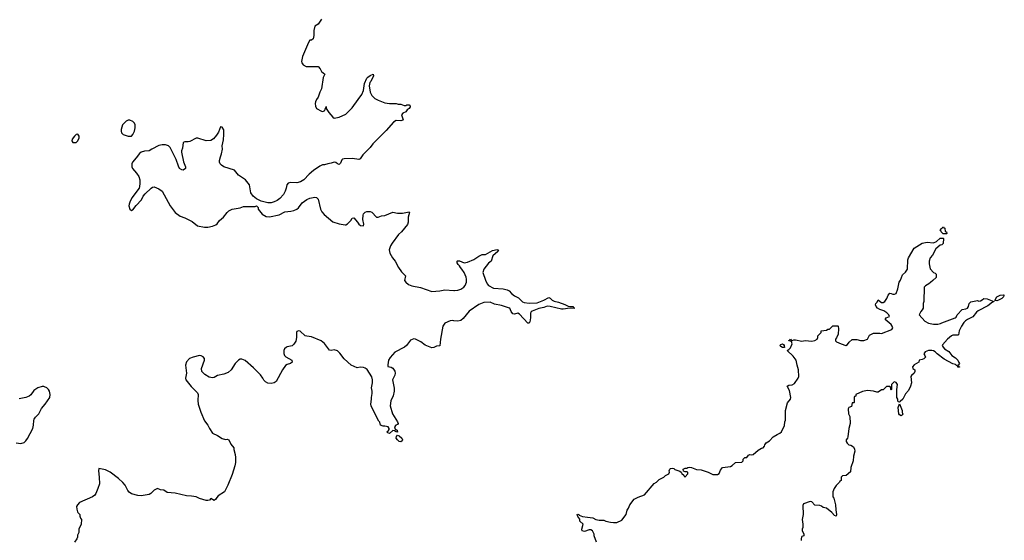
# Model space of a CAD drawing. Header units: inches. Extents: x 2293880 to 2522759, y 823965 to 1006879.
# Tile 229 of 256: x 2424655 to 2436782, y 894573 to 900983. Entities that reach past the tile are written whole.
import ezdxf

# ---------------------------------------------------------------- set-up
doc = ezdxf.new("R2010")
doc.units = ezdxf.units.IN
doc.header["$MEASUREMENT"] = 0
for name, color, linetype in [('C4829', 7, 'Continuous'), ('C4839', 7, 'Continuous'), ('C4920', 7, 'Continuous')]:
    doc.layers.add(name, color=color, linetype=linetype)

msp = doc.modelspace()

# ---------------------------------------------------------------- linework, layer by layer
at = {"layer": 'C4829', "color": 5, "elevation": 120}
for points in [[(2429052, 900000), (2429070, 899991), (2429150, 899961), (2429210, 899951), (2429291, 899951), (2429316, 899944), (2429350, 899942), (2429390, 899926), (2429410, 899926), (2429425, 899935), (2429450, 899936), (2429458, 899930), (2429465, 899910), (2429451, 899889), (2429428, 899872), (2429411, 899849), (2429372, 899830), (2429358, 899810), (2429376, 899750), (2429374, 899746), (2429350, 899737), (2429290, 899743), (2429260, 899720), (2429170, 899617), (2429005, 899455), (2428970, 899409), (2428883, 899317), (2428850, 899269), (2428830, 899261), (2428752, 899272), (2428650, 899270), (2428630, 899265), (2428623, 899257), (2428605, 899215), (2428590, 899199), (2428570, 899207), (2428550, 899223), (2428530, 899229), (2428490, 899216), (2428451, 899209), (2428410, 899194), (2428386, 899194), (2428350, 899181), (2428275, 899125), (2428221, 899079), (2428156, 899010), (2428115, 898985), (2428067, 898973), (2427990, 898979), (2427962, 898970), (2427945, 898950), (2427938, 898910), (2427925, 898870), (2427902, 898830), (2427858, 898782), (2427825, 898755), (2427790, 898739), (2427750, 898729), (2427709, 898729), (2427628, 898748), (2427570, 898778), (2427529, 898809), (2427502, 898850), (2427484, 898950), (2427434, 899010), (2427349, 899070), (2427302, 899130), (2427170, 899173), (2427142, 899190), (2427124, 899210), (2427117, 899230), (2427117, 899250), (2427127, 899293), (2427141, 899330), (2427153, 899390), (2427149, 899430), (2427163, 899503), (2427169, 899570), (2427168, 899628), (2427150, 899658), (2427130, 899662), (2427102, 899598), (2427079, 899561), (2427043, 899517), (2427010, 899497), (2426950, 899490), (2426850, 899525), (2426830, 899522), (2426750, 899483), (2426730, 899478), (2426690, 899480), (2426669, 899471), (2426658, 899402), (2426646, 899370), (2426646, 899350), (2426671, 899231), (2426698, 899170), (2426698, 899150), (2426670, 899129), (2426650, 899133), (2426624, 899150), (2426610, 899178), (2426583, 899263), (2426509, 899410), (2426486, 899430), (2426450, 899441), (2426410, 899442), (2426370, 899434), (2426282, 899390), (2426250, 899367), (2426190, 899363), (2426150, 899351), (2426130, 899334), (2426090, 899281), (2426043, 899230), (2426035, 899210), (2426037, 899170), (2426046, 899150), (2426095, 899095), (2426122, 899050), (2426133, 899010), (2426135, 898965), (2426132, 898930), (2426125, 898910), (2426035, 898790), (2426010, 898737), (2426001, 898710), (2426000, 898690), (2426010, 898651), (2426030, 898634), (2426050, 898642), (2426090, 898694), (2426155, 898765), (2426176, 898810), (2426201, 898839), (2426272, 898908), (2426290, 898919), (2426310, 898923), (2426370, 898902), (2426408, 898870), (2426506, 898690), (2426570, 898609), (2426630, 898565), (2426690, 898545), (2426778, 898498), (2426846, 898446), (2426932, 898428), (2426970, 898428), (2427030, 898442), (2427070, 898458), (2427085, 898470), (2427116, 898510), (2427165, 898550), (2427210, 898610), (2427230, 898630), (2427271, 898649), (2427370, 898668), (2427410, 898681), (2427539, 898681), (2427556, 898684), (2427572, 898692), (2427592, 898670), (2427592, 898650), (2427641, 898590), (2427690, 898559), (2427730, 898554), (2427850, 898581), (2427921, 898619), (2427994, 898626), (2428030, 898634), (2428070, 898651), (2428090, 898665), (2428133, 898727), (2428190, 898770), (2428230, 898785), (2428290, 898797), (2428310, 898794), (2428330, 898775), (2428358, 898650), (2428376, 898616), (2428403, 898583), (2428510, 898494), (2428590, 898469), (2428663, 898457), (2428670, 898456), (2428692, 898468), (2428733, 898510), (2428750, 898541), (2428770, 898543), (2428815, 898490), (2428830, 898465), (2428854, 898450), (2428890, 898446), (2428895, 898465), (2428883, 898523), (2428885, 898575), (2428890, 898591), (2428909, 898611), (2428930, 898621), (2428970, 898621), (2428990, 898611), (2429050, 898551), (2429070, 898551), (2429110, 898566), (2429150, 898571), (2429249, 898611), (2429310, 898601), (2429370, 898600), (2429450, 898617), (2429457, 898610), (2429441, 898550), (2429439, 898490), (2429430, 898462), (2429359, 898370), (2429322, 898338), (2429241, 898230), (2429221, 898199), (2429207, 898150), (2429214, 898110), (2429247, 898050), (2429279, 898010), (2429321, 897930), (2429357, 897877), (2429405, 897830), (2429396, 897770), (2429411, 897751), (2429443, 897723), (2429486, 897706), (2429590, 897685), (2429730, 897638), (2429830, 897645), (2429890, 897656), (2430000, 897649)], [(2428311, 900000), (2428310, 899999), (2428297, 899970), (2428294, 899950), (2428297, 899917), (2428310, 899891), (2428370, 899858), (2428390, 899852), (2428414, 899866), (2428418, 899882), (2428427, 899893), (2428430, 899914), (2428431, 899891), (2428461, 899841), (2428510, 899781), (2428530, 899771), (2428590, 899781), (2428670, 899821), (2428750, 899898), (2428825, 900000)], [(2430000, 897276), (2429990, 897278), (2429956, 897276), (2429890, 897248), (2429867, 897210), (2429839, 897050), (2429830, 896968), (2429790, 896962), (2429755, 896945), (2429730, 896941), (2429650, 896977), (2429596, 897016), (2429530, 897049), (2429510, 897053), (2429470, 897039), (2429417, 896970), (2429394, 896950), (2429275, 896890), (2429216, 896824), (2429198, 896790), (2429188, 896732), (2429191, 896711), (2429230, 896703), (2429252, 896692), (2429277, 896657), (2429281, 896630), (2429275, 896605), (2429245, 896550), (2429266, 896446), (2429268, 896410), (2429255, 896350), (2429224, 896290), (2429218, 896230), (2429248, 896130), (2429310, 896030), (2429317, 896010), (2429310, 895999), (2429286, 895990), (2429271, 895970), (2429281, 895941), (2429302, 895930), (2429310, 895906), (2429290, 895908), (2429270, 895922), (2429250, 895924), (2429210, 895888), (2429190, 895895), (2429175, 895910), (2429196, 895924), (2429204, 895936), (2429205, 895950), (2429193, 895970), (2429150, 895980), (2429130, 895980), (2429099, 895990), (2429090, 896028), (2429079, 896039), (2429036, 896116), (2428985, 896230), (2428981, 896250), (2428989, 896310), (2428986, 896330), (2428998, 896382), (2428996, 896410), (2428987, 896450), (2428999, 896510), (2429000, 896550), (2428990, 896585), (2428935, 896675), (2428910, 896694), (2428890, 896702), (2428850, 896705), (2428810, 896696), (2428738, 896730), (2428650, 896809), (2428599, 896879), (2428570, 896905), (2428530, 896917), (2428490, 896909), (2428470, 896915), (2428410, 896995), (2428368, 897030), (2428250, 897078), (2428190, 897086), (2428172, 897092), (2428110, 897149), (2428090, 897153), (2428070, 897142), (2428065, 897130), (2428065, 897070), (2428054, 897026), (2428032, 896988), (2428010, 896969), (2427950, 896956), (2427939, 896950), (2427916, 896930), (2427908, 896910), (2427906, 896874), (2427915, 896850), (2427934, 896830), (2428006, 896790), (2428010, 896768), (2427992, 896750), (2427950, 896739), (2427930, 896724), (2427890, 896670), (2427812, 896528), (2427788, 896512), (2427750, 896504), (2427710, 896509), (2427682, 896522), (2427663, 896543), (2427650, 896570), (2427621, 896610), (2427535, 896695), (2427430, 896785), (2427390, 896805), (2427370, 896805), (2427348, 896792), (2427310, 896749), (2427259, 896670), (2427221, 896639), (2427170, 896617), (2427090, 896601), (2427050, 896576), (2427030, 896572), (2426990, 896582), (2426934, 896614), (2426897, 896650), (2426893, 896690), (2426929, 896790), (2426929, 896810), (2426914, 896830), (2426890, 896845), (2426870, 896847), (2426790, 896829), (2426748, 896812), (2426711, 896770), (2426696, 896730), (2426708, 896630), (2426695, 896570), (2426699, 896550), (2426768, 896468), (2426843, 896390), (2426851, 896370), (2426847, 896293), (2426853, 896250), (2426885, 896150), (2426930, 896045), (2426971, 895990), (2426991, 895950), (2427030, 895891), (2427090, 895863), (2427147, 895827), (2427190, 895816), (2427210, 895818), (2427231, 895811), (2427257, 895757), (2427291, 895710), (2427291, 895690), (2427307, 895630), (2427311, 895591), (2427311, 895531), (2427305, 895490), (2427270, 895382), (2427217, 895250), (2427179, 895170), (2427100, 895120), (2427081, 895099), (2427070, 895078), (2427050, 895064), (2427010, 895086), (2426991, 895069), (2426970, 895062), (2426950, 895064), (2426870, 895089), (2426829, 895109), (2426770, 895117), (2426710, 895119), (2426570, 895153), (2426470, 895162), (2426430, 895189), (2426390, 895194), (2426350, 895209), (2426310, 895189), (2426271, 895150), (2426250, 895136), (2426150, 895122), (2426110, 895124), (2426030, 895147), (2426004, 895164), (2425985, 895185), (2425952, 895250), (2425925, 895285), (2425870, 895335), (2425771, 895411), (2425710, 895439), (2425630, 895455), (2425624, 895430), (2425633, 895350), (2425636, 895270), (2425618, 895210), (2425592, 895148), (2425579, 895130), (2425552, 895108), (2425390, 895037), (2425366, 895010), (2425356, 894990), (2425357, 894957), (2425365, 894925), (2425370, 894914), (2425394, 894890), (2425394, 894870), (2425404, 894844), (2425414, 894830), (2425412, 894772), (2425382, 894710), (2425382, 894670), (2425365, 894635), (2425365, 894610), (2425358, 894590), (2425331, 894550)], [(2424610, 895771), (2424670, 895766), (2424710, 895777), (2424730, 895796), (2424750, 895828), (2424816, 895950), (2424824, 895990), (2424828, 896050), (2424834, 896066), (2424851, 896090), (2424890, 896130), (2424924, 896196), (2424969, 896250), (2425025, 896330), (2425031, 896370), (2425020, 896410), (2425010, 896430), (2424990, 896449), (2424962, 896462), (2424950, 896467), (2424930, 896465), (2424879, 896450), (2424830, 896418), (2424790, 896365), (2424770, 896347), (2424730, 896332), (2424650, 896316)]]:
    msp.add_lwpolyline(points, dxfattribs=at)
for points in [[(2426010, 899746), (2425990, 899746), (2425967, 899733), (2425922, 899690), (2425905, 899630), (2425904, 899610), (2425910, 899590), (2425931, 899570), (2425990, 899550), (2426030, 899548), (2426050, 899568), (2426070, 899610), (2426078, 899650), (2426075, 899690), (2426067, 899710), (2426049, 899730)], [(2425370, 899573), (2425350, 899569), (2425330, 899549), (2425303, 899510), (2425298, 899490), (2425310, 899472), (2425350, 899472), (2425370, 899492), (2425389, 899530), (2425389, 899550)], [(2429350, 895786), (2429330, 895790), (2429307, 895810), (2429293, 895830), (2429294, 895850), (2429310, 895866), (2429330, 895859), (2429360, 895830), (2429368, 895810), (2429364, 895796)]]:
    msp.add_lwpolyline(points, close=True, dxfattribs=at)
at = {"layer": 'C4839', "color": 5, "elevation": 120}
for points in [[(2436070, 898346), (2436027, 898347), (2436006, 898370), (2436002, 898382), (2435990, 898386), (2435987, 898393), (2436002, 898398), (2436006, 898410), (2436022, 898418), (2436026, 898430), (2436032, 898432), (2436038, 898418), (2436050, 898414), (2436054, 898374), (2436072, 898370), (2436074, 898350)], [(2436690, 897522), (2436666, 897526), (2436689, 897571), (2436730, 897591), (2436770, 897596), (2436782, 897590), (2436775, 897585), (2436771, 897570), (2436750, 897549), (2436710, 897529)], [(2434070, 896946), (2434050, 896948), (2434030, 896958), (2434018, 896970), (2434030, 896982), (2434050, 896992), (2434064, 896984), (2434072, 896970), (2434074, 896946)], [(2435510, 896106), (2435490, 896118), (2435482, 896130), (2435474, 896210), (2435490, 896254), (2435525, 896170), (2435525, 896145), (2435532, 896130), (2435524, 896116)]]:
    msp.add_lwpolyline(points, close=True, dxfattribs=at)
for points in [[(2431761, 894550), (2431729, 894630), (2431729, 894650), (2431710, 894688), (2431690, 894702), (2431670, 894701), (2431610, 894683), (2431584, 894690), (2431579, 894710), (2431593, 894770), (2431554, 894810), (2431552, 894832), (2431530, 894868), (2431522, 894890), (2431530, 894896), (2431542, 894890), (2431544, 894884), (2431588, 894868), (2431650, 894856), (2431714, 894850), (2431751, 894831), (2431790, 894821), (2431850, 894821), (2431874, 894810), (2431930, 894798), (2431970, 894791), (2432010, 894791), (2432070, 894821), (2432124, 894890), (2432138, 894942), (2432154, 894970), (2432169, 895010), (2432221, 895079), (2432274, 895106), (2432350, 895132), (2432469, 895271), (2432498, 895290), (2432530, 895322), (2432590, 895352), (2432609, 895371), (2432648, 895392), (2432658, 895410), (2432655, 895430), (2432662, 895450), (2432670, 895458), (2432690, 895461), (2432710, 895456), (2432725, 895445), (2432784, 895424), (2432802, 895410), (2432810, 895394), (2432833, 895373), (2432838, 895358), (2432850, 895354), (2432886, 895390), (2432886, 895410), (2432870, 895418), (2432850, 895418), (2432830, 895426), (2432828, 895450), (2432850, 895462), (2432870, 895462), (2432886, 895470), (2432910, 895474), (2432931, 895471), (2432970, 895451), (2432990, 895446), (2433050, 895442), (2433134, 895410), (2433190, 895382), (2433250, 895382), (2433270, 895394), (2433285, 895435), (2433309, 895471), (2433410, 895482), (2433430, 895492), (2433470, 895532), (2433550, 895534), (2433566, 895550), (2433566, 895570), (2433588, 895592), (2433610, 895594), (2433630, 895622), (2433649, 895631), (2433666, 895626), (2433690, 895631), (2433750, 895683), (2433793, 895707), (2433810, 895712), (2433828, 895730), (2433834, 895750), (2433849, 895771), (2433890, 895798), (2433935, 895845), (2433984, 895876), (2434018, 895890), (2434038, 895910), (2434075, 895985), (2434078, 896030), (2434088, 896052), (2434089, 896170), (2434113, 896267), (2434149, 896310), (2434153, 896330), (2434137, 896417), (2434106, 896470), (2434130, 896481), (2434170, 896486), (2434198, 896502), (2434244, 896570), (2434253, 896590), (2434249, 896670), (2434230, 896730), (2434219, 896790), (2434181, 896841), (2434108, 896910), (2434130, 896922), (2434150, 896942), (2434168, 896990), (2434162, 897022), (2434130, 897028), (2434130, 897034), (2434142, 897038), (2434150, 897051), (2434158, 897038), (2434170, 897034), (2434190, 897042), (2434210, 897042), (2434290, 897023), (2434330, 897031), (2434410, 897026), (2434450, 897032), (2434478, 897050), (2434486, 897070), (2434486, 897090), (2434526, 897130), (2434527, 897153), (2434590, 897162), (2434608, 897172), (2434627, 897173), (2434668, 897212), (2434730, 897214), (2434734, 897210), (2434738, 897178), (2434736, 897110), (2434715, 897065), (2434702, 897050), (2434702, 897030), (2434717, 897017), (2434771, 896990), (2434830, 896971), (2434850, 896982), (2434870, 897012), (2434910, 897045), (2434964, 897044), (2435010, 897031), (2435050, 897031), (2435098, 897050), (2435123, 897097), (2435170, 897122), (2435250, 897125), (2435270, 897121), (2435395, 897170), (2435408, 897190), (2435402, 897210), (2435389, 897230), (2435315, 897290), (2435328, 897310), (2435366, 897330), (2435358, 897350), (2435334, 897374), (2435297, 897397), (2435250, 897414), (2435222, 897430), (2435204, 897450), (2435195, 897470), (2435198, 897490), (2435215, 897505), (2435230, 897532), (2435252, 897512), (2435270, 897502), (2435290, 897502), (2435310, 897512), (2435335, 897550), (2435350, 897592), (2435370, 897614), (2435390, 897612), (2435410, 897602), (2435430, 897602), (2435449, 897611), (2435472, 897668), (2435489, 897750), (2435505, 897775), (2435514, 897810), (2435530, 897842), (2435565, 897875), (2435588, 897910), (2435594, 898026), (2435604, 898050), (2435670, 898171), (2435770, 898232), (2435830, 898245), (2435910, 898234), (2435946, 898250), (2435990, 898292), (2436030, 898294), (2436034, 898290), (2436030, 898226), (2436011, 898209), (2435990, 898206), (2435940, 898160), (2435897, 898083), (2435867, 898050), (2435856, 898010), (2435857, 897977), (2435870, 897914), (2435910, 897872), (2435930, 897862), (2435942, 897850), (2435942, 897810), (2435902, 897770), (2435871, 897749), (2435852, 897730), (2435812, 897708), (2435794, 897690), (2435792, 897512), (2435782, 897490), (2435782, 897430), (2435772, 897410), (2435752, 897390), (2435732, 897350), (2435805, 897270), (2435850, 897247), (2435910, 897234), (2435965, 897235), (2435997, 897243), (2436012, 897252), (2436178, 897310), (2436190, 897322), (2436202, 897350), (2436265, 897415), (2436310, 897421), (2436330, 897431), (2436341, 897450), (2436349, 897490), (2436370, 897507), (2436450, 897525), (2436470, 897518), (2436490, 897522), (2436520, 897540), (2436530, 897551), (2436570, 897546), (2436654, 897514), (2436654, 897510), (2436637, 897503), (2436581, 897459), (2436462, 897398), (2436439, 897381), (2436395, 897325), (2436330, 897293), (2436304, 897276), (2436284, 897256), (2436256, 897210), (2436226, 897150), (2436217, 897103), (2436210, 897098), (2436150, 897099), (2436130, 897089), (2436081, 897050), (2436020, 896980), (2436015, 896970), (2436027, 896950), (2436047, 896930), (2436097, 896897), (2436136, 896850), (2436180, 896820), (2436211, 896791), (2436221, 896761), (2436231, 896750), (2436214, 896730), (2436218, 896718), (2436232, 896710), (2436230, 896706), (2436210, 896706), (2436206, 896726), (2436194, 896726), (2436179, 896739), (2436147, 896747), (2436043, 896803), (2435954, 896870), (2435930, 896893), (2435910, 896904), (2435890, 896909), (2435850, 896909), (2435807, 896893), (2435798, 896882), (2435792, 896870), (2435805, 896850), (2435810, 896829), (2435790, 896809), (2435770, 896799), (2435734, 896790), (2435730, 896768), (2435670, 896735), (2435652, 896710), (2435654, 896690), (2435682, 896670), (2435682, 896650), (2435671, 896630), (2435638, 896602), (2435631, 896589), (2435639, 896510), (2435628, 896472), (2435602, 896418), (2435563, 896377), (2435531, 896309), (2435500, 896280), (2435490, 896275), (2435478, 896278), (2435470, 896286), (2435469, 896310), (2435459, 896330), (2435459, 896430), (2435468, 896490), (2435450, 896515), (2435430, 896522), (2435421, 896519), (2435394, 896490), (2435394, 896430), (2435390, 896426), (2435386, 896430), (2435382, 896462), (2435370, 896466), (2435330, 896466), (2435290, 896426), (2435270, 896426), (2435230, 896395), (2435210, 896395), (2435170, 896409), (2435098, 896418), (2435034, 896406), (2434954, 896370), (2434952, 896348), (2434938, 896342), (2434934, 896330), (2434934, 896270), (2434930, 896266), (2434910, 896266), (2434900, 896220), (2434865, 896210), (2434858, 896190), (2434863, 896130), (2434878, 896098), (2434885, 896010), (2434865, 895950), (2434855, 895845), (2434851, 895829), (2434836, 895810), (2434836, 895790), (2434846, 895770), (2434865, 895750), (2434890, 895745), (2434925, 895725), (2434937, 895697), (2434941, 895670), (2434924, 895610), (2434920, 895550), (2434893, 895470), (2434886, 895414), (2434834, 895370), (2434790, 895366), (2434774, 895350), (2434774, 895310), (2434758, 895302), (2434754, 895290), (2434712, 895248), (2434685, 895210), (2434671, 895170), (2434672, 895110), (2434682, 895090), (2434702, 895010), (2434705, 894950), (2434716, 894890), (2434711, 894869), (2434690, 894878), (2434657, 894917), (2434590, 894969), (2434550, 894978), (2434530, 894995), (2434510, 895002), (2434450, 895006), (2434410, 895045), (2434390, 895049), (2434310, 895022), (2434302, 895002), (2434303, 894890), (2434291, 894830), (2434302, 894770), (2434302, 894730), (2434292, 894710), (2434291, 894690), (2434312, 894652), (2434311, 894630), (2434290, 894618), (2434285, 894610), (2434278, 894590), (2434278, 894570)], [(2430000, 897649), (2430011, 897649), (2430050, 897653), (2430090, 897665), (2430124, 897690), (2430141, 897710), (2430156, 897750), (2430157, 897790), (2430152, 897812), (2430129, 897869), (2430102, 897910), (2430082, 897930), (2430073, 897953), (2430055, 897970), (2430044, 897990), (2430042, 898010), (2430046, 898014), (2430070, 898015), (2430130, 897991), (2430170, 897996), (2430248, 898030), (2430310, 898071), (2430349, 898091), (2430390, 898091), (2430480, 898140), (2430534, 898154), (2430552, 898150), (2430543, 898137), (2430543, 898130), (2430484, 898076), (2430461, 898010), (2430430, 897983), (2430371, 897910), (2430361, 897870), (2430390, 897774), (2430412, 897730), (2430430, 897712), (2430490, 897678), (2430611, 897671), (2430658, 897658), (2430683, 897643), (2430711, 897610), (2430750, 897583), (2430799, 897559), (2430848, 897510), (2430870, 897499), (2430930, 897494), (2431030, 897498), (2431112, 897528), (2431170, 897563), (2431190, 897556), (2431214, 897530), (2431236, 897516), (2431290, 897503), (2431370, 897475), (2431410, 897454), (2431472, 897450), (2431474, 897434), (2431492, 897430), (2431430, 897430), (2431350, 897418), (2431330, 897420), (2431190, 897453), (2431150, 897456), (2431110, 897440), (2431050, 897426), (2430967, 897393), (2430956, 897384), (2430948, 897370), (2430947, 897310), (2430936, 897264), (2430930, 897248), (2430912, 897248), (2430810, 897359), (2430790, 897369), (2430750, 897356), (2430730, 897361), (2430708, 897388), (2430690, 897429), (2430677, 897437), (2430590, 897463), (2430501, 897481), (2430450, 897503), (2430370, 897502), (2430310, 897478), (2430190, 897395), (2430118, 897302), (2430090, 897278), (2430050, 897269), (2430000, 897276)]]:
    msp.add_lwpolyline(points, dxfattribs=at)
at = {"layer": 'C4920', "color": 5, "elevation": 120}
for points in [[(2428372, 900990), (2428365, 900975), (2428331, 900929), (2428290, 900902), (2428279, 900850), (2428277, 900790), (2428270, 900748), (2428250, 900729), (2428230, 900729), (2428210, 900702), (2428139, 900530), (2428128, 900490), (2428126, 900466), (2428131, 900451), (2428148, 900428), (2428185, 900405), (2428250, 900408), (2428330, 900405), (2428356, 900376), (2428370, 900345), (2428412, 900310), (2428391, 900269), (2428371, 900130), (2428351, 900090), (2428331, 900030), (2428311, 900000)], [(2428825, 900000), (2428870, 900062), (2428889, 900110), (2428901, 900199), (2428930, 900261), (2428943, 900277), (2428970, 900295), (2429010, 900311), (2429011, 900290), (2428978, 900222), (2428967, 900210), (2428959, 900170), (2428971, 900090), (2428991, 900051), (2429030, 900011), (2429052, 900000)]]:
    msp.add_lwpolyline(points, dxfattribs=at)

doc.saveas('drawing.dxf')
